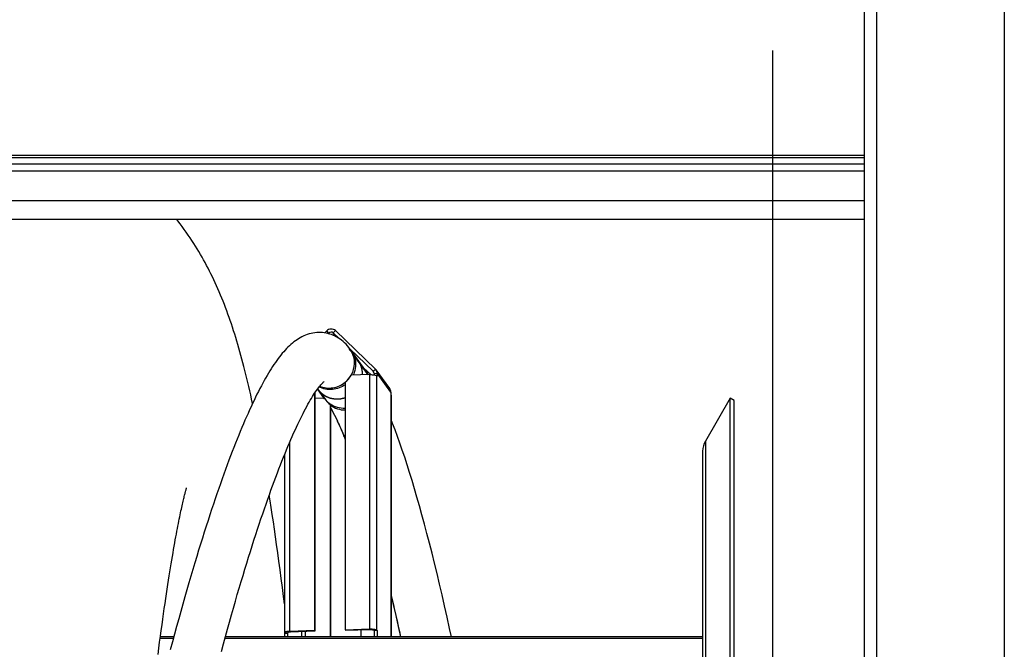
# Model space of a CAD drawing. Extents: x 0 to 594, y 0 to 420.
# Tile 19 of 21: x 342 to 374, y 351 to 371. Entities that reach past the tile are written whole.
import ezdxf

# ---------------------------------------------------------------- set-up
doc = ezdxf.new("R2010")
doc.units = 0
doc.header["$LTSCALE"] = 32.67
doc.linetypes.add('PHANTOM', pattern=[0.8, 0.45, -0.05, 0.1, -0.05, 0.1, -0.05])
for name, color, linetype in [('03___PRT_ALL_CURVES', 7, 'CONTINUOUS'), ('110528_DXF_CONTINUOUS_LINE', 7, 'CONTINUOUS'), ('110528_DXF_DIMENSION', 7, 'CONTINUOUS'), ('110536_DXF_CONTINUOUS_LINE', 7, 'CONTINUOUS'), ('110660_DXF_CONTINUOUS_LINE', 7, 'CONTINUOUS'), ('110803_DXF_CONTINUOUS_LINE', 7, 'CONTINUOUS'), ('G_ASE_DUMMY_DXF_CONTINUOUS', 7, 'CONTINUOUS'), ('GUIDE_150_DXF_CONTINUOUS_L', 7, 'CONTINUOUS'), ('HOSE_125_150DXF_CONTINUOUS', 7, 'CONTINUOUS')]:
    doc.layers.add(name, color=color, linetype=linetype)

msp = doc.modelspace()

# ---------------------------------------------------------------- linework, layer by layer
at = {"layer": '03___PRT_ALL_CURVES', "color": 2, "linetype": 'PHANTOM'}
for points, knots in [([(353.2685, 359.94974), (353.268, 359.95962), (353.26724, 359.97444), (353.26623, 359.99419), (353.26559, 360.00654), (353.26509, 360.01642), (353.26476, 360.0226), (353.26457, 360.02692), (353.26439, 360.02938), (353.26396, 360.03181), (353.26351, 360.03486), (353.26236, 360.04217), (353.26067, 360.05314), (353.2584, 360.06776), (353.25613, 360.08238), (353.25442, 360.09335), (353.25329, 360.10066), (353.2528, 360.10371), (353.25247, 360.10614), (353.25187, 360.10859), (353.2507, 360.1129), (353.24908, 360.11905), (353.24647, 360.12889), (353.24321, 360.14119), (353.23995, 360.15348), (353.23734, 360.16332), (353.23538, 360.1707), (353.23374, 360.17685), (353.23261, 360.18116), (353.23194, 360.18361), (353.23151, 360.1855), (353.23079, 360.18717), (353.22994, 360.18948), (353.22839, 360.19348), (353.22621, 360.19922), (353.22358, 360.2061), (353.22007, 360.21527), (353.21569, 360.22674), (353.21131, 360.23821), (353.20781, 360.24738), (353.2056, 360.25311), (353.2041, 360.25713), (353.20317, 360.25942), (353.20196, 360.26167), (353.20055, 360.2645), (353.19708, 360.27128), (353.19192, 360.28145), (353.18501, 360.29501), (353.17811, 360.30857), (353.17292, 360.31874), (353.16948, 360.32553), (353.16802, 360.32834), (353.16691, 360.33063), (353.16559, 360.33275), (353.16319, 360.33637), (353.15981, 360.34158), (353.15438, 360.3499), (353.14759, 360.36031), (353.13674, 360.37695), (353.12859, 360.38944), (353.12316, 360.39776)], [0, 0, 0, 0, 0.0625, 0.09375, 0.125, 0.140625, 0.15625, 0.1640625, 0.16796875, 0.171875, 0.1796875, 0.1875, 0.21875, 0.25, 0.28125, 0.3125, 0.3203125, 0.328125, 0.33203125, 0.3359375, 0.34375, 0.359375, 0.375, 0.40625, 0.4375, 0.453125, 0.46875, 0.484375, 0.4921875, 0.49609375, 0.5, 0.50390625, 0.5078125, 0.515625, 0.53125, 0.546875, 0.5625, 0.59375, 0.625, 0.640625, 0.65625, 0.6640625, 0.66796875, 0.671875, 0.6796875, 0.6875, 0.71875, 0.75, 0.78125, 0.8125, 0.8203125, 0.828125, 0.83203125, 0.8359375, 0.84375, 0.859375, 0.875, 0.90625, 0.9375, 1, 1, 1, 1]), ([(353.26785, 359.91794), (353.26787, 359.91828), (353.26789, 359.91896), (353.26793, 359.91983), (353.26795, 359.92039), (353.26796, 359.9208), (353.26799, 359.92155), (353.26802, 359.92237), (353.26806, 359.92375), (353.26813, 359.92546), (353.2682, 359.9282), (353.2683, 359.93161), (353.26838, 359.93571), (353.26842, 359.9388), (353.26845, 359.94084), (353.26846, 359.94171), (353.26847, 359.94236), (353.26847, 359.94321), (353.26848, 359.94481), (353.26849, 359.94704), (353.2685, 359.94884), (353.2685, 359.94974)], [0, 0, 0, 0, 0.0625, 0.125, 0.15625, 0.171875, 0.1875, 0.21875, 0.25, 0.3125, 0.375, 0.5, 0.625, 0.75, 0.78125, 0.8125, 0.828125, 0.84375, 0.875, 0.9375, 1, 1, 1, 1]), ([(351.83122, 359.45389), (351.83804, 359.44641), (351.85168, 359.43144), (351.87215, 359.40899), (351.8892, 359.39027), (351.90284, 359.3753), (351.91308, 359.36408), (351.9216, 359.35472), (351.92842, 359.34723), (351.93269, 359.34256), (351.9361, 359.33881), (351.93824, 359.33649), (351.93971, 359.33482), (351.9406, 359.33393), (351.94167, 359.33323), (351.94295, 359.3323), (351.94606, 359.33011), (351.95072, 359.3268), (351.95694, 359.3224), (351.96315, 359.318), (351.97144, 359.31213), (351.98594, 359.30186), (352.00666, 359.28719), (352.02738, 359.27252), (352.04189, 359.26225), (352.05017, 359.25638), (352.05639, 359.25198), (352.0626, 359.24757), (352.06727, 359.24428), (352.07037, 359.24207), (352.07168, 359.24117), (352.07269, 359.24039), (352.07384, 359.23985), (352.07591, 359.239), (352.07883, 359.23774), (352.08353, 359.23575), (352.0894, 359.23325), (352.09879, 359.22925), (352.11053, 359.22426), (352.12462, 359.21826), (352.13871, 359.21227), (352.1528, 359.20627), (352.16689, 359.20028), (352.18097, 359.19429), (352.19271, 359.18929), (352.20211, 359.1853), (352.20798, 359.1828), (352.21267, 359.1808), (352.21619, 359.1793), (352.21913, 359.17806), (352.22118, 359.17717), (352.22236, 359.17669), (352.22322, 359.17625), (352.22419, 359.17614), (352.22544, 359.17587), (352.22765, 359.17546), (352.2308, 359.17484), (352.23458, 359.17411), (352.23963, 359.17314), (352.24593, 359.17192), (352.25602, 359.16997), (352.26862, 359.16754), (352.28375, 359.16461), (352.29888, 359.16169), (352.31401, 359.15877), (352.32914, 359.15584), (352.34426, 359.15292), (352.35687, 359.15049), (352.36696, 359.14854), (352.37326, 359.14732), (352.3783, 359.14634), (352.38146, 359.14575), (352.38366, 359.14529), (352.38493, 359.1451), (352.38622, 359.14518), (352.38784, 359.14518), (352.39172, 359.14526), (352.39753, 359.14535), (352.40528, 359.1455), (352.41304, 359.14563), (352.42338, 359.14582), (352.44147, 359.14614), (352.46732, 359.1466), (352.49316, 359.14706), (352.51125, 359.14738), (352.52159, 359.14757), (352.52935, 359.1477), (352.5371, 359.14784), (352.54292, 359.14795), (352.54679, 359.14801), (352.54841, 359.14806), (352.5497, 359.14803), (352.55099, 359.14827), (352.55324, 359.14882), (352.55645, 359.14954), (352.5616, 359.15073), (352.56802, 359.1522), (352.57831, 359.15456), (352.59117, 359.1575), (352.6066, 359.16104), (352.62717, 359.16576), (352.65289, 359.17165), (352.68375, 359.17873), (352.70432, 359.18345), (352.71461, 359.1858)], [0, 0, 0, 0, 0.03125, 0.0625, 0.09375, 0.109375, 0.125, 0.140625, 0.1484375, 0.15625, 0.16015625, 0.1640625, 0.16601562, 0.16699219, 0.16796875, 0.16992188, 0.171875, 0.1796875, 0.1875, 0.1953125, 0.203125, 0.21875, 0.25, 0.28125, 0.296875, 0.3046875, 0.3125, 0.3203125, 0.328125, 0.33007812, 0.33203125, 0.33300781, 0.33398438, 0.3359375, 0.33984375, 0.34375, 0.3515625, 0.359375, 0.375, 0.390625, 0.40625, 0.421875, 0.4375, 0.453125, 0.46875, 0.4765625, 0.484375, 0.48828125, 0.4921875, 0.49609375, 0.49804688, 0.49902344, 0.5, 0.50097656, 0.50195312, 0.50390625, 0.5078125, 0.51171875, 0.515625, 0.5234375, 0.53125, 0.546875, 0.5625, 0.578125, 0.59375, 0.609375, 0.625, 0.640625, 0.6484375, 0.65625, 0.66015625, 0.6640625, 0.66601562, 0.66699219, 0.66796875, 0.66992188, 0.671875, 0.6796875, 0.6875, 0.6953125, 0.703125, 0.71875, 0.75, 0.78125, 0.796875, 0.8046875, 0.8125, 0.8203125, 0.828125, 0.83007812, 0.83203125, 0.83300781, 0.83398438, 0.8359375, 0.83984375, 0.84375, 0.8515625, 0.859375, 0.875, 0.890625, 0.90625, 0.9375, 0.96875, 1, 1, 1, 1])]:
    msp.add_open_spline(points, degree=3, knots=knots, dxfattribs=at)
at = {"layer": '110528_DXF_CONTINUOUS_LINE', "color": 7, "linetype": 'CONTINUOUS'}
for p, q in [((365.09603, 359.17257), (364.29699, 357.78859)), ((365.09603, 299.02257), (365.09603, 359.17257)), ((365.22593, 359.09757), (365.09603, 359.17257)), ((364.20991, 357.46359), (364.20991, 300.73154))]:
    msp.add_line(p, q, dxfattribs=at)
at = {"layer": '110528_DXF_CONTINUOUS_LINE', "color": 3, "linetype": 'CONTINUOUS'}
msp.add_line((365.22593, 299.09757), (365.22593, 359.09757), dxfattribs=at)
at = {"layer": '110528_DXF_CONTINUOUS_LINE', "color": 9, "linetype": 'CONTINUOUS'}
msp.add_line((364.29699, 357.78859), (364.29699, 300.40654), dxfattribs=at)
at = {"layer": '110528_DXF_CONTINUOUS_LINE', "color": 7, "linetype": 'CONTINUOUS'}
msp.add_arc((364.85991, 357.46359), 0.65, 150, 180, dxfattribs=at)
at = {"layer": '110528_DXF_DIMENSION', "color": 2, "linetype": 'CONTINUOUS'}
msp.add_line((366.45766, 370.34699), (366.45766, 287.84814), dxfattribs=at)
at = {"layer": '110536_DXF_CONTINUOUS_LINE', "color": 3, "linetype": 'CONTINUOUS'}
for p, q in [((369.41216, 313.59757), (369.41216, 377.69757)), ((373.91216, 377.65258), (373.91216, 335.87256))]:
    msp.add_line(p, q, dxfattribs=at)
at = {"layer": '110536_DXF_CONTINUOUS_LINE', "color": 9, "linetype": 'CONTINUOUS'}
msp.add_line((369.81216, 329.83169), (369.81216, 377.25703), dxfattribs=at)
at = {"layer": '110660_DXF_CONTINUOUS_LINE', "color": 7, "linetype": 'CONTINUOUS'}
for p, q in [((352.05565, 361.26864), (352.11686, 361.33107)), ((352.39663, 361.33953), (353.68251, 360.10555)), ((354.14502, 359.47735), (353.70412, 360.08084)), ((353.50588, 359.92513), (352.90533, 359.90698)), ((353.74045, 359.88082), (353.73311, 359.89087)), ((353.74045, 359.96884), (353.74045, 359.88082)), ((352.71457, 359.68136), (352.71457, 351.72567)), ((351.72543, 359.32237), (351.72543, 351.69579)), ((354.18135, 359.36534), (354.18135, 359.27732)), ((354.1887, 359.26726), (354.18135, 359.27732)), ((354.19087, 359.26128), (354.19087, 351.49531)), ((352.22512, 358.96751), (352.23981, 358.94739)), ((352.23981, 358.94739), (352.23981, 351.49531)), ((350.76351, 357.35781), (350.76351, 351.63164)), ((350.77303, 351.61561), (350.76568, 351.62566)), ((350.77303, 351.61561), (350.87194, 351.61859)), ((350.77303, 351.49531), (350.77303, 351.61561)), ((351.72543, 351.69579), (350.93412, 351.67187)), ((351.72543, 351.69579), (351.74013, 351.67567)), ((352.71457, 351.72567), (353.50588, 351.74959)), ((352.71457, 351.72567), (352.72927, 351.70556)), ((353.74045, 351.70527), (353.64154, 351.70228)), ((353.73311, 351.71533), (353.74045, 351.70527)), ((353.74045, 351.70527), (353.74045, 351.50945))]:
    msp.add_line(p, q, dxfattribs=at)
at = {"layer": '110660_DXF_CONTINUOUS_LINE', "color": 9, "linetype": 'CONTINUOUS'}
for p, q in [((352.1868, 361.26395), (352.11686, 361.33107)), ((352.20853, 361.23421), (352.1868, 361.26395)), ((352.32668, 361.26818), (352.39663, 361.33953)), ((352.41268, 361.15047), (352.32668, 361.26818)), ((353.34361, 360.09601), (352.90271, 360.69951)), ((353.61257, 360.03421), (353.68251, 360.10555)), ((353.50588, 351.74959), (353.50588, 359.92513)), ((353.63167, 360.00806), (353.61257, 360.03421)), ((353.64154, 359.96585), (353.74045, 359.96884)), ((353.73311, 351.71533), (353.73311, 359.89087)), ((354.18135, 359.36534), (353.74045, 359.96884)), ((352.05167, 359.15215), (351.82365, 359.46426)), ((354.1887, 351.49531), (354.1887, 359.26726)), ((350.93412, 351.67187), (350.93412, 357.76706)), ((350.76568, 351.62566), (350.8646, 351.62865)), ((350.93412, 351.67187), (350.94881, 351.65176)), ((351.32019, 351.49531), (351.32019, 351.66298)), ((351.4338, 351.49531), (351.4338, 351.66641)), ((353.50588, 351.74959), (353.52058, 351.72947)), ((353.73311, 351.71533), (353.63419, 351.71234)), ((353.64154, 351.50646), (353.74045, 351.50945)), ((353.75079, 351.49531), (353.74045, 351.50945))]:
    msp.add_line(p, q, dxfattribs=at)
at = {"layer": '110660_DXF_CONTINUOUS_LINE', "color": 3, "linetype": 'CONTINUOUS'}
for p, q in [((352.16861, 361.2454), (352.1868, 361.26395)), ((352.32668, 361.26818), (352.50636, 361.09576)), ((352.86353, 360.753), (353.61257, 360.03421)), ((353.30476, 360.1492), (353.53782, 359.92554)), ((353.64154, 359.96585), (353.64154, 359.91933)), ((351.74013, 359.34441), (351.74013, 351.67567)), ((351.74013, 359.17271), (352.03024, 359.18148)), ((352.22512, 358.96751), (352.22512, 351.49531)), ((350.87194, 351.61859), (350.8646, 351.62865)), ((350.87194, 351.49531), (350.87194, 351.61859)), ((351.74013, 351.67567), (350.94881, 351.65176)), ((352.72927, 351.70556), (353.52058, 351.72947)), ((353.21426, 351.72021), (353.21426, 351.49531)), ((353.63419, 351.71234), (353.64154, 351.70228)), ((353.64154, 351.70228), (353.64154, 351.50646))]:
    msp.add_line(p, q, dxfattribs=at)
at = {"layer": '110660_DXF_CONTINUOUS_LINE', "color": 9, "linetype": 'CONTINUOUS'}
for centre, radius, start, end in [((352.73803, 359.65354), 0.75001, 32.514872, 36.153889), ((352.73877, 359.65404), 0.74911, 31.359246, 32.513132), ((352.73415, 359.65143), 0.75442, 21.109956, 31.345764), ((352.65848, 359.59552), 0.75153, 216.153894, 219.813743), ((352.65822, 359.5953), 0.75119, 219.814029, 220.936374), ((352.66182, 359.59912), 0.75641, 220.976187, 235.326391)]:
    msp.add_arc(centre, radius, start, end, dxfattribs=at)
at = {"layer": '110660_DXF_CONTINUOUS_LINE', "color": 7, "linetype": 'CONTINUOUS'}
for centre, radius, start, end in [((353.55207, 359.96973), 0.18831, 36.157718, 46.157575), ((353.83696, 351.50946), 0.0965, 180.002777, 188.434145)]:
    msp.add_arc(centre, radius, start, end, dxfattribs=at)
at = {"layer": '110660_DXF_CONTINUOUS_LINE', "color": 3, "linetype": 'CONTINUOUS'}
for centre, radius, start, end in [((353.54735, 359.9663), 0.09415, 36.157718, 46.157575), ((352.67966, 359.56463), 0.75041, 216.148812, 218.030413), ((352.68332, 359.56816), 0.75546, 218.070719, 232.662121), ((353.83387, 351.50647), 0.19233, 180.002011, 183.331814)]:
    msp.add_arc(centre, radius, start, end, dxfattribs=at)
at = {"layer": '110660_DXF_CONTINUOUS_LINE', "color": 7, "linetype": 'CONTINUOUS'}
for points, knots in [([(352.39663, 361.33953), (352.36064, 361.37406), (352.2547, 361.41449), (352.15252, 361.36746), (352.11686, 361.33107)], [0, 0, 0, 0, 0.49470038, 1, 1, 1, 1]), ([(353.50588, 359.92513), (353.53186, 359.92591), (353.58135, 359.92542), (353.64934, 359.91958), (353.69856, 359.9093), (353.72716, 359.89902), (353.73311, 359.89087)], [0, 0, 0, 0, 0.33484785, 0.63927835, 0.87002835, 1, 1, 1, 1]), ([(350.93412, 351.67187), (350.91172, 351.6712), (350.87105, 351.66884), (350.8169, 351.65986), (350.78271, 351.6513), (350.76351, 351.63795), (350.76351, 351.63164)], [0, 0, 0, 0, 0.37359875, 0.68322998, 0.89488766, 1, 1, 1, 1]), ([(353.50588, 351.74959), (353.53186, 351.75037), (353.58135, 351.74987), (353.64934, 351.74404), (353.69856, 351.73376), (353.72716, 351.72347), (353.73311, 351.71533)], [0, 0, 0, 0, 0.33484785, 0.63927835, 0.87002835, 1, 1, 1, 1])]:
    msp.add_open_spline(points, degree=3, knots=knots, dxfattribs=at)
at = {"layer": '110660_DXF_CONTINUOUS_LINE', "color": 3, "linetype": 'CONTINUOUS'}
for points, knots in [([(352.32668, 361.26818), (352.30869, 361.28545), (352.25572, 361.30566), (352.20463, 361.28215), (352.1868, 361.26395)], [0, 0, 0, 0, 0.49470038, 1, 1, 1, 1]), ([(350.94881, 351.65176), (350.92835, 351.65114), (350.90052, 351.64837), (350.8731, 351.64147), (350.86351, 351.63479), (350.86351, 351.63164)], [0, 0, 0, 0, 0.68298836, 0.89480748, 1, 1, 1, 1]), ([(350.86351, 351.63164), (350.86351, 351.63113), (350.86372, 351.63005), (350.86426, 351.62911), (350.8646, 351.62865)], [0, 0, 0, 0, 0.47332504, 1, 1, 1, 1]), ([(353.52058, 351.72947), (353.53357, 351.72986), (353.55831, 351.72961), (353.59231, 351.7267), (353.61692, 351.72155), (353.63122, 351.71641), (353.63419, 351.71234)], [0, 0, 0, 0, 0.33484785, 0.63927835, 0.87002835, 1, 1, 1, 1])]:
    msp.add_open_spline(points, degree=3, knots=knots, dxfattribs=at)
at = {"layer": '110660_DXF_CONTINUOUS_LINE', "color": 9, "linetype": 'CONTINUOUS'}
for points, knots in [([(352.90271, 360.69951), (352.94947, 360.63551), (353.02321, 360.49123), (353.04805, 360.33121), (353.04805, 360.25149)], [0, 0, 0, 0, 0.49854987, 1, 1, 1, 1]), ([(353.04805, 360.25149), (353.04805, 360.16342), (353.02747, 360.04438), (352.98231, 359.93554), (352.96946, 359.90879)], [0, 0, 0, 0, 0.74792261, 1, 1, 1, 1]), ([(352.71479, 359.6027), (352.59594, 359.51561), (352.30742, 359.4044), (352.00279, 359.46385), (351.87388, 359.53051)], [0, 0, 0, 0, 0.50379034, 1, 1, 1, 1]), ([(352.71457, 358.84149), (352.6295, 358.83712), (352.4576, 358.85566), (352.30087, 358.92908), (352.2315, 358.97704)], [0, 0, 0, 0, 0.5024894, 1, 1, 1, 1])]:
    msp.add_open_spline(points, degree=3, knots=knots, dxfattribs=at)
at = {"layer": '110660_DXF_CONTINUOUS_LINE', "color": 7, "linetype": 'CONTINUOUS'}
for points in [[(353.74045, 359.96884), (353.74045, 360.00809), (353.72727, 360.04915), (353.70411, 360.08084)], [(352.71457, 359.68136), (352.79062, 359.74393), (352.85636, 359.82154), (352.90533, 359.90698)], [(354.18135, 359.36534), (354.18135, 359.40459), (354.16817, 359.44565), (354.14501, 359.47734)], [(354.19087, 359.26128), (354.19087, 359.2634), (354.18995, 359.26555), (354.1887, 359.26726)], [(350.76351, 351.63164), (350.76352, 351.62952), (350.76443, 351.62737), (350.76568, 351.62566)]]:
    msp.add_open_spline(points, degree=3, dxfattribs=at)
at = {"layer": '110660_DXF_CONTINUOUS_LINE', "color": 3, "linetype": 'CONTINUOUS'}
msp.add_open_spline([(353.64154, 359.96585), (353.64154, 359.98547), (353.63495, 360.006), (353.62337, 360.02185)], degree=3, dxfattribs=at)
at = {"layer": '110803_DXF_CONTINUOUS_LINE', "color": 9, "linetype": 'CONTINUOUS'}
for p, q in [((369.41216, 366.96951), (237.21216, 366.96951)), ((369.41216, 366.89523), (237.21216, 366.89523)), ((369.41216, 366.68724), (237.21216, 366.68724)), ((369.41216, 366.4644), (237.21216, 366.4644)), ((369.41216, 365.51327), (237.21216, 365.51327))]:
    msp.add_line(p, q, dxfattribs=at)
at = {"layer": '110803_DXF_CONTINUOUS_LINE', "color": 7, "linetype": 'CONTINUOUS'}
msp.add_line((369.41216, 364.91735), (237.21216, 364.91735), dxfattribs=at)
at = {"layer": 'G_ASE_DUMMY_DXF_CONTINUOUS', "color": 7, "linetype": 'CONTINUOUS'}
for p, q in [((347.18616, 351.44601), (346.76093, 351.44601)), ((347.1994, 351.49531), (346.76759, 351.49531)), ((364.20991, 351.44601), (348.84383, 351.44601)), ((364.20991, 351.49531), (348.85728, 351.49531))]:
    msp.add_line(p, q, dxfattribs=at)
at = {"layer": 'GUIDE_150_DXF_CONTINUOUS_L', "color": 7, "linetype": 'CONTINUOUS'}
for p, q in [((353.38072, 360.04522), (352.86597, 360.7498)), ((353.45555, 359.93876), (353.38069, 360.04526)), ((353.46525, 359.9239), (353.45555, 359.93876)), ((351.82365, 359.46426), (352.07371, 359.12197)), ((352.48044, 358.39931), (352.46384, 358.4348))]:
    msp.add_line(p, q, dxfattribs=at)
at = {"layer": 'GUIDE_150_DXF_CONTINUOUS_L', "color": 9, "linetype": 'CONTINUOUS'}
msp.add_line((353.45242, 359.92351), (352.93958, 360.62548), dxfattribs=at)
at = {"layer": 'GUIDE_150_DXF_CONTINUOUS_L', "color": 7, "linetype": 'CONTINUOUS'}
for points in [[(352.86595, 360.74983), (352.82777, 360.8), (352.78464, 360.85199), (352.74006, 360.90106), (352.69399, 360.94723), (352.64644, 360.99055), (352.59743, 361.03101), (352.54697, 361.06859), (352.49512, 361.10328), (352.44195, 361.13501), (352.38756, 361.16374), (352.33201, 361.18944), (352.27538, 361.21208), (352.21776, 361.23162), (352.15928, 361.24801), (352.10002, 361.26123), (352.04011, 361.27124), (351.97967, 361.27801), (351.91882, 361.28152), (351.85765, 361.28176), (351.79632, 361.27872), (351.73505, 361.27241), (351.67379, 361.26283), (351.61278, 361.25001), (351.55258, 361.23412), (351.49326, 361.21526), (351.43483, 361.19353), (351.3777, 361.16918), (351.32193, 361.1424), (351.26742, 361.11327), (351.21424, 361.08199), (351.16242, 361.04872), (351.11179, 361.0135), (351.06221, 360.97638), (351.01363, 360.93741), (350.96594, 360.89665), (350.91891, 360.85398), (350.87244, 360.8094), (350.8265, 360.76292), (350.78092, 360.71446), (350.73563, 360.66398), (350.69058, 360.61148), (350.64571, 360.55691), (350.60096, 360.50026), (350.55629, 360.4415), (350.51167, 360.3806), (350.46705, 360.31757), (350.42241, 360.25237), (350.37773, 360.185), (350.33299, 360.11547), (350.28817, 360.04376), (350.24319, 359.96977), (350.19805, 359.89351), (350.15274, 359.81496), (350.10719, 359.73404), (350.06142, 359.65074), (350.01539, 359.56505), (349.96909, 359.47692), (349.9225, 359.38632), (349.87563, 359.29326), (349.82845, 359.19769), (349.78095, 359.09961), (349.73314, 358.99901), (349.685, 358.89585), (349.63653, 358.79013), (349.58772, 358.68184), (349.53858, 358.57094), (349.4891, 358.45744), (349.43928, 358.34133), (349.38909, 358.22252), (349.33854, 358.10101), (349.28763, 357.97679), (349.23634, 357.84979), (349.18465, 357.71999), (349.13258, 357.58738), (349.08011, 357.4519), (349.02723, 357.31351), (348.97395, 357.17223), (348.92025, 357.02796), (348.86613, 356.8807), (348.81159, 356.73044), (348.75662, 356.57707), (348.70121, 356.42062), (348.64536, 356.26105), (348.58905, 356.09824), (348.53228, 355.93217), (348.47505, 355.76284), (348.41733, 355.59008), (348.35911, 355.41388), (348.30042, 355.23422), (348.2412, 355.05095), (348.18148, 354.86404), (348.12125, 354.67349), (348.06049, 354.47911), (347.99919, 354.28087), (347.93738, 354.07879), (347.87501, 353.87267), (347.8121, 353.66249), (347.74866, 353.44825), (347.6847, 353.2299), (347.62023, 353.00742), (347.55527, 352.78081), (347.48982, 352.55003), (347.42391, 352.31509), (347.35755, 352.07598), (347.29074, 351.83265), (347.22353, 351.58514), (347.15591, 351.33342), (347.08788, 351.07734)], [(348.72972, 351.02509), (348.79541, 351.26852), (348.86063, 351.5076), (348.92541, 351.74247), (348.9897, 351.97313), (349.0535, 352.19957), (349.11681, 352.4219), (349.17962, 352.64013), (349.24191, 352.85427), (349.30369, 353.0644), (349.36494, 353.27053), (349.42564, 353.47268), (349.48582, 353.67095), (349.54546, 353.86537), (349.60455, 354.05593), (349.66313, 354.24282), (349.72118, 354.42602), (349.77869, 354.60556), (349.8357, 354.78157), (349.89219, 354.95406), (349.94816, 355.12304), (350.00363, 355.28865), (350.0586, 355.45088), (350.11306, 355.60975), (350.16703, 355.76537), (350.22052, 355.91776), (350.2735, 356.06692), (350.326, 356.21295), (350.37801, 356.35587), (350.42953, 356.49566), (350.48057, 356.63242), (350.53112, 356.76614), (350.58118, 356.89684), (350.63076, 357.02458), (350.67986, 357.14936), (350.72846, 357.27119), (350.77658, 357.39011), (350.82421, 357.50614), (350.87135, 357.61928), (350.918, 357.72955), (350.96416, 357.83698), (351.00981, 357.94155), (351.05495, 358.04325), (351.09957, 358.14211), (351.14367, 358.23811), (351.18721, 358.33122), (351.2302, 358.42145), (351.27261, 358.50879), (351.31443, 358.59321), (351.35563, 358.67472), (351.39621, 358.75332), (351.43611, 358.82896), (351.47533, 358.90165), (351.51386, 358.97139), (351.55161, 359.03811), (351.5886, 359.10182), (351.62478, 359.16254), (351.66008, 359.22016), (351.69448, 359.27473), (351.72795, 359.32625), (351.76034, 359.37457), (351.79166, 359.41976), (351.82184, 359.46183), (351.85068, 359.50059), (351.87816, 359.53612), (351.90421, 359.56847), (351.92857, 359.59747), (351.95122, 359.62321), (351.97207, 359.6458), (351.99081, 359.66509), (352.00736, 359.68122), (352.02166, 359.69436), (352.03338, 359.70448), (352.03829, 359.70852)], [(352.23981, 358.86659), (352.25098, 358.84757), (352.28991, 358.77827), (352.33072, 358.70252), (352.37338, 358.62008), (352.41777, 358.53089), (352.46384, 358.4348)], [(352.48044, 358.39931), (352.52319, 358.30588), (352.57998, 358.17733), (352.63881, 358.039), (352.69958, 357.89076), (352.71457, 357.85287)], [(356.12821, 351.49531), (356.06913, 351.76917), (355.98916, 352.13284), (355.90888, 352.49083), (355.82832, 352.84303), (355.7476, 353.18892), (355.66675, 353.52836), (355.5858, 353.86122), (355.50485, 354.18707), (355.42394, 354.5058), (355.34309, 354.8173), (355.26242, 355.12118), (355.18196, 355.4173), (355.10172, 355.70564), (355.02177, 355.98605), (354.94214, 356.25835), (354.86284, 356.52261), (354.78383, 356.77894), (354.70512, 357.02728), (354.62674, 357.26758), (354.54861, 357.50003), (354.47075, 357.72454), (354.39316, 357.94107), (354.31575, 358.14981), (354.23853, 358.35066), (354.19087, 358.46997)], [(354.19087, 352.81872), (354.25632, 352.5393), (354.33701, 352.18763), (354.41767, 351.82888), (354.49118, 351.49531)]]:
    msp.add_lwpolyline(points, dxfattribs=at)
at = {"layer": 'GUIDE_150_DXF_CONTINUOUS_L', "color": 9, "linetype": 'CONTINUOUS'}
for centre, radius, start, end in [((352.25788, 360.3058), 0.75294, 25.123766, 36.135093), ((352.20045, 360.31092), 0.81241, 329.396473, 329.802531), ((352.20079, 360.31073), 0.81202, 329.802413, 331.659022), ((352.77269, 359.60125), 0.75287, 25.347297, 36.135788), ((352.19048, 360.31837), 0.82489, 309.205724, 309.445398), ((352.19027, 360.31863), 0.82523, 309.445435, 310.266445), ((273.20884, 333.64153), 83.23416, 12.386542, 13.3587506)]:
    msp.add_arc(centre, radius, start, end, dxfattribs=at)
for points, knots in [([(352.93958, 360.62548), (352.93226, 360.6355), (352.90393, 360.6726), (352.87225, 360.70725), (352.8469, 360.73032)], [0, 0, 0, 0, 0.26588262, 1, 1, 1, 1]), ([(352.91548, 359.92524), (352.97286, 360.03162), (353.04008, 360.27217), (352.99017, 360.51755), (352.93958, 360.62548)], [0, 0, 0, 0, 0.50347336, 1, 1, 1, 1]), ([(351.89312, 359.55466), (352.0243, 359.49972), (352.32508, 359.46347), (352.60018, 359.58804), (352.7119, 359.67917)], [0, 0, 0, 0, 0.49657012, 1, 1, 1, 1]), ([(352.2397, 358.94726), (352.30656, 358.89621), (352.45924, 358.8157), (352.62963, 358.78923), (352.71457, 358.78965)], [0, 0, 0, 0, 0.4975817, 1, 1, 1, 1]), ([(352.71457, 357.85605), (352.69525, 357.90404), (352.62061, 358.08657), (352.54176, 358.2674), (352.48044, 358.39931)], [0, 0, 0, 0, 0.26234665, 1, 1, 1, 1])]:
    msp.add_open_spline(points, degree=3, knots=knots, dxfattribs=at)
msp.add_open_spline([(352.72365, 359.68894), (352.79303, 359.74771), (352.85341, 359.81906), (352.8997, 359.89732)], degree=3, dxfattribs=at)
at = {"layer": 'HOSE_125_150DXF_CONTINUOUS', "color": 7, "linetype": 'CONTINUOUS'}
msp.add_line((347.61036, 356.2804), (347.61304, 356.28895), dxfattribs=at)
for points in [[(349.73317, 358.99906), (349.70384, 359.13465), (349.67316, 359.27378), (349.64241, 359.41046), (349.61159, 359.54477), (349.58068, 359.67677), (349.54964, 359.80665), (349.51845, 359.9345), (349.4871, 360.06036), (349.45555, 360.18435), (349.42379, 360.30653), (349.3918, 360.42697), (349.35955, 360.54581), (349.327, 360.66312), (349.29415, 360.77896), (349.26096, 360.8934), (349.2274, 361.00654), (349.19345, 361.11841), (349.15909, 361.22911), (349.12428, 361.33869), (349.089, 361.44721), (349.05322, 361.55473), (349.01691, 361.66132), (348.98003, 361.76703), (348.94258, 361.87186), (348.90452, 361.97589), (348.86582, 362.07915), (348.82648, 362.18163), (348.78646, 362.28339), (348.74573, 362.38445), (348.70434, 362.48469), (348.66225, 362.58418), (348.61945, 362.68294), (348.57602, 362.78073), (348.53194, 362.87762), (348.48719, 362.97364), (348.44189, 363.06852), (348.39609, 363.16219), (348.34973, 363.2548), (348.30276, 363.34645), (348.25522, 363.43707), (348.20704, 363.52678), (348.15801, 363.61601), (348.10811, 363.70473), (348.05732, 363.79298), (348.00537, 363.88118), (347.95223, 363.96933), (347.89787, 364.05742), (347.84203, 364.14582), (347.78466, 364.23453), (347.72572, 364.32351), (347.66499, 364.41301), (347.60232, 364.50316), (347.53777, 364.59375), (347.4714, 364.68458), (347.40317, 364.77566), (347.33305, 364.8669), (347.29327, 364.91735)], [(347.57578, 356.15931), (347.5876, 356.20233), (347.59275, 356.22061), (347.59737, 356.23676), (347.60147, 356.25081), (347.605, 356.26275), (347.60797, 356.2726), (347.61036, 356.2804)], [(346.69157, 350.92541), (346.71829, 351.12794), (346.74461, 351.32518), (346.77055, 351.51721), (346.79611, 351.70424), (346.8213, 351.88635), (346.84611, 352.06358), (346.87056, 352.23613), (346.89466, 352.40407), (346.91839, 352.56744), (346.94175, 352.72632), (346.96475, 352.88076), (346.98739, 353.03083), (347.00966, 353.1766), (347.03157, 353.31814), (347.05311, 353.4555), (347.07429, 353.58877), (347.09509, 353.718), (347.11553, 353.84325), (347.1356, 353.96459), (347.15529, 354.08211), (347.17461, 354.19583), (347.19355, 354.3058), (347.2121, 354.41206), (347.23027, 354.51468), (347.24804, 354.61371), (347.26541, 354.70918), (347.28239, 354.80117), (347.29897, 354.88974), (347.31513, 354.97491), (347.3309, 355.05678), (347.34626, 355.13545), (347.36122, 355.21097), (347.37578, 355.28341), (347.38994, 355.3529), (347.40372, 355.41948), (347.41709, 355.48322), (347.43008, 355.54421), (347.44268, 355.60251), (347.45489, 355.65816), (347.4667, 355.71122), (347.47811, 355.76172), (347.48912, 355.80972), (347.49972, 355.85524), (347.50991, 355.89832), (347.51968, 355.93901), (347.52902, 355.97733), (347.53794, 356.01332), (347.54642, 356.04701), (347.55445, 356.07843), (347.56202, 356.1076), (347.56914, 356.13456), (347.57578, 356.15931)], [(350.76351, 352.56015), (350.73328, 352.7954), (350.69558, 353.08465), (350.65767, 353.37131), (350.61993, 353.65242), (350.58239, 353.92796), (350.54501, 354.19804), (350.50817, 354.46015), (350.47197, 354.7137), (350.4363, 354.95963), (350.40121, 355.19778), (350.36674, 355.42794), (350.33284, 355.6507), (350.29938, 355.86712), (350.26967, 356.05614)]]:
    msp.add_lwpolyline(points, dxfattribs=at)

doc.saveas('drawing.dxf')
